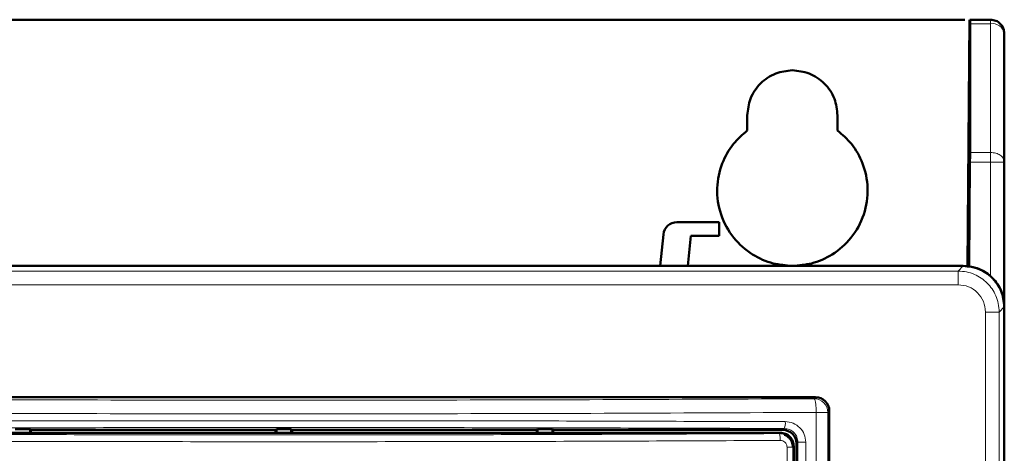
# Model space of a CAD drawing. Header units: millimetres. Extents: x 0 to 840, y 0 to 594.
# Tile 8 of 17: x 199 to 271, y 467 to 499. Entities that reach past the tile are written whole.
import ezdxf

# ---------------------------------------------------------------- set-up
doc = ezdxf.new("R2010")
doc.units = ezdxf.units.MM
doc.header["$LTSCALE"] = 2
doc.linetypes.add('SLD-Сплошная', pattern=[0])

msp = doc.modelspace()

# ---------------------------------------------------------------- linework, layer by layer
at = {"color": 7, "linetype": 'SLD-Сплошная', "lineweight": 50}
for p, q in [((107.655, 498.911), (267.861, 498.911)), ((268.211, 498.911), (268.055, 480.896)), ((268.246, 498.911), (269.758, 498.911)), ((268.25, 489.204), (268.25, 498.618)), ((270.758, 488.497), (270.758, 497.911)), ((251.958, 490.811), (251.958, 491.911)), ((258.558, 491.911), (258.558, 490.811)), ((268.18, 480.881), (268.246, 488.497)), ((270.758, 477.913), (270.758, 488.497)), ((249.908, 484.111), (246.814, 484.111)), ((249.908, 483.111), (249.908, 484.111)), ((245.819, 483.207), (245.591, 480.911)), ((247.601, 480.911), (247.819, 483.111)), ((247.819, 483.111), (249.908, 483.111)), ((267.76, 480.911), (107.756, 480.911)), ((270.758, 477.913), (270.758, 380.411)), ((179.157, 471.311), (256.959, 471.311)), ((257.958, 470.312), (257.958, 445.924)), ((199.5, 468.969), (198.416, 468.969)), ((199.558, 468.911), (199.5, 468.969)), ((199.5, 468.711), (199.5, 468.969)), ((217.458, 468.911), (199.558, 468.911)), ((199.558, 468.911), (199.558, 468.711)), ((217.516, 468.969), (217.458, 468.911)), ((217.458, 468.711), (217.458, 468.911)), ((218.6, 468.969), (217.516, 468.969)), ((217.516, 468.969), (217.516, 468.711)), ((218.658, 468.911), (218.6, 468.969)), ((218.6, 468.711), (218.6, 468.969)), ((236.558, 468.911), (218.658, 468.911)), ((218.658, 468.911), (218.658, 468.711)), ((236.616, 468.969), (236.558, 468.911)), ((236.558, 468.711), (236.558, 468.911)), ((237.7, 468.969), (236.616, 468.969)), ((236.616, 468.969), (236.616, 468.711)), ((237.7, 468.969), (237.758, 468.911)), ((237.7, 468.711), (237.7, 468.969)), ((254.558, 468.911), (237.758, 468.911)), ((237.758, 468.911), (237.758, 468.711)), ((254.359, 468.711), (181.757, 468.711)), ((255.358, 445.841), (255.358, 467.712)), ((255.558, 460.611), (255.558, 467.911))]:
    msp.add_line(p, q, dxfattribs=at)
at = {"color": 8, "linetype": 'SLD-Сплошная', "lineweight": 18}
for p, q in [((268.25, 498.618), (269.758, 498.618)), ((269.758, 498.618), (269.758, 498.911)), ((269.758, 498.618), (269.758, 489.204)), ((268.25, 489.204), (269.758, 489.204)), ((269.758, 489.204), (269.758, 488.497)), ((269.758, 488.497), (268.246, 488.497)), ((269.758, 488.497), (269.758, 480.149)), ((270.758, 488.497), (269.758, 488.497)), ((267.381, 480.533), (108.135, 480.533)), ((267.381, 480.533), (267.76, 480.911)), ((267.381, 479.533), (267.381, 480.533)), ((267.381, 479.533), (108.135, 479.533)), ((269.38, 380.411), (269.38, 477.535)), ((269.38, 477.535), (270.38, 477.535)), ((270.38, 477.535), (270.758, 477.913)), ((270.38, 380.411), (270.38, 477.535)), ((256.959, 471.311), (256.845, 471.197)), ((257.958, 470.312), (257.844, 470.198)), ((257.001, 470.198), (257.001, 459.121)), ((257.844, 470.198), (257.001, 470.198)), ((257.844, 470.198), (257.844, 459.121)), ((254.665, 469.018), (254.558, 468.911)), ((254.291, 468.643), (254.359, 468.711)), ((254.867, 459.121), (254.867, 467.647)), ((255.358, 467.712), (255.293, 467.647)), ((255.293, 459.121), (255.293, 467.647)), ((255.558, 467.911), (255.659, 468.012)), ((256.235, 468.012), (255.659, 468.012)), ((255.659, 468.012), (255.659, 459.121)), ((256.235, 468.012), (256.235, 459.121))]:
    msp.add_line(p, q, dxfattribs=at)
for centre, radius, start, end in [((269.883, 497.734), 0.893, 11.42175, 98.04947), ((256.843, 470.196), 1.001, 0.08169, 89.91831), ((253.778, 469.403), 0.967, 336.50801, 6.79235)]:
    msp.add_arc(centre, radius, start, end, dxfattribs=at)
at = {"color": 7, "linetype": 'SLD-Сплошная', "lineweight": 50}
msp.add_arc((246.814, 483.111), 1, 90, 174.46702, dxfattribs=at)
for centre, major_axis, ratio, start_param, end_param in [((267.756, 477.909), (-2.124, -2.124), 0.998783, 2.356803, 3.926382), ((256.957, 470.31), (0.708, 0.708), 0.998783, 5.498396, 7.067974), ((254.558, 467.911), (0.708, 0.708), 0.999315, 5.49813, 7.068241)]:
    msp.add_ellipse(centre, major_axis=major_axis, ratio=ratio, start_param=start_param, end_param=end_param, dxfattribs=at)
for points, knots in [([(268.246, 498.911), (268.247, 498.907), (268.248, 498.899), (268.25, 498.82), (268.25, 498.698), (268.25, 498.618)], [0, 0, 0, 0, 0.260713, 0.514654, 1, 1, 1, 1]), ([(251.958, 491.911), (252.002, 492.326), (252.071, 492.967), (252.482, 493.736), (252.908, 494.261), (253.433, 494.687), (254.202, 495.098), (254.843, 495.167), (255.258, 495.211)], [0, 0, 0, 0, 0.239447, 0.369675, 0.500006, 0.630232, 0.760561, 1, 1, 1, 1]), ([(255.258, 495.211), (255.673, 495.167), (256.314, 495.098), (257.083, 494.687), (257.608, 494.261), (258.034, 493.736), (258.445, 492.967), (258.514, 492.326), (258.558, 491.911)], [0, 0, 0, 0, 0.239439, 0.369664, 0.499994, 0.630221, 0.760553, 1, 1, 1, 1]), ([(255.259, 480.911), (254.786, 480.947), (253.765, 481.024), (252.246, 481.704), (250.865, 482.918), (249.929, 484.634), (249.648, 486.569), (250.024, 488.368), (250.831, 489.824), (251.601, 490.499), (251.958, 490.811)], [0, 0, 0, 0, 0.103384, 0.223279, 0.357413, 0.499996, 0.642579, 0.776717, 0.896614, 1, 1, 1, 1]), ([(258.558, 490.811), (258.915, 490.499), (259.685, 489.825), (260.492, 488.368), (260.868, 486.569), (260.587, 484.635), (259.651, 482.919), (258.272, 481.705), (256.753, 481.024), (255.732, 480.947), (255.259, 480.911)], [0, 0, 0, 0, 0.103392, 0.223291, 0.357426, 0.500004, 0.642581, 0.776713, 0.89661, 1, 1, 1, 1]), ([(268.246, 488.497), (268.247, 488.63), (268.25, 488.896), (268.25, 489.101), (268.25, 489.204)], [0, 0, 0, 0, 0.500001, 1, 1, 1, 1]), ([(255.358, 467.712), (255.343, 467.843), (255.313, 468.105), (255.082, 468.435), (254.752, 468.666), (254.49, 468.696), (254.359, 468.711)], [0, 0, 0, 0, 0.250043, 0.500005, 0.749965, 1, 1, 1, 1]), ([(254.687, 468.563), (254.783, 468.511), (254.942, 468.425), (255.109, 468.235), (255.215, 468.051), (255.281, 467.852), (255.289, 467.715), (255.293, 467.647)], [0, 0, 0, 0, 0.279421, 0.464359, 0.646061, 0.824587, 1, 1, 1, 1])]:
    msp.add_open_spline(points, degree=3, knots=knots, dxfattribs=at)
for points in [[(269.758, 498.911), (269.889, 498.896), (270.151, 498.866), (270.482, 498.635), (270.713, 498.304), (270.743, 498.042), (270.758, 497.911)], [(270.758, 477.911), (270.713, 478.304), (270.623, 479.09), (269.929, 480.082), (268.937, 480.776), (268.151, 480.866), (267.758, 480.911)]]:
    msp.add_open_spline(points, degree=3, dxfattribs=at)
at = {"color": 8, "linetype": 'SLD-Сплошная', "lineweight": 18}
for points in [[(269.758, 489.204), (269.889, 489.193), (270.151, 489.172), (270.482, 489.009), (270.713, 488.775), (270.743, 488.589), (270.758, 488.497)], [(254.867, 467.647), (254.923, 467.647), (255.036, 467.647), (255.173, 467.647), (255.269, 467.647), (255.285, 467.647), (255.293, 467.647)]]:
    msp.add_open_spline(points, degree=3, dxfattribs=at)
for points, knots in [([(270.38, 477.535), (270.367, 477.743), (270.342, 478.151), (270.095, 478.9), (269.553, 479.706), (268.747, 480.248), (267.998, 480.495), (267.59, 480.52), (267.381, 480.533)], [0, 0, 0, 0, 0.132866, 0.260665, 0.5, 0.739341, 0.867138, 1, 1, 1, 1]), ([(269.38, 477.535), (269.35, 477.798), (269.289, 478.323), (268.826, 478.983), (268.166, 479.443), (267.643, 479.503), (267.381, 479.533)], [0, 0, 0, 0, 0.2515359, 0.5008533, 0.7501639, 1, 1, 1, 1]), ([(256.845, 471.197), (251.701, 471.172), (241.414, 471.122), (225.849, 471.09), (210.267, 471.09), (194.703, 471.122), (184.415, 471.172), (179.271, 471.197)], [0, 0, 0, 0, 0.199987, 0.399991, 0.600003, 0.800011, 1, 1, 1, 1]), ([(257.001, 470.198), (256.998, 470.321), (256.992, 470.577), (256.956, 470.909), (256.904, 471.143), (256.864, 471.18), (256.845, 471.197)], [0, 0, 0, 0, 0.240549, 0.5, 0.759451, 1, 1, 1, 1]), ([(179.115, 470.198), (184.28, 470.173), (194.609, 470.123), (210.236, 470.09), (225.88, 470.09), (241.507, 470.123), (251.836, 470.173), (257.001, 470.198)], [0, 0, 0, 0, 0.200001, 0.4, 0.6, 0.799999, 1, 1, 1, 1]), ([(181.378, 469.518), (187.466, 469.538), (199.643, 469.578), (218.058, 469.593), (236.473, 469.578), (248.65, 469.538), (254.739, 469.518)], [0, 0, 0, 0, 0.250001, 0.5, 0.75, 1, 1, 1, 1]), ([(181.451, 469.018), (187.527, 469.038), (199.68, 469.078), (218.058, 469.094), (236.436, 469.078), (248.589, 469.038), (254.665, 469.018)], [0, 0, 0, 0, 0.25, 0.5, 0.75, 1, 1, 1, 1]), ([(254.665, 469.018), (254.795, 469.002), (255.054, 468.971), (255.334, 468.774), (255.502, 468.565), (255.626, 468.331), (255.646, 468.137), (255.659, 468.012)], [0, 0, 0, 0, 0.250283, 0.500399, 0.635441, 0.763829, 1, 1, 1, 1]), ([(254.739, 469.518), (254.935, 469.494), (255.329, 469.447), (255.823, 469.098), (256.168, 468.602), (256.213, 468.208), (256.235, 468.012)], [0, 0, 0, 0, 0.252003, 0.502911, 0.751781, 1, 1, 1, 1]), ([(254.364, 468.144), (248.337, 468.117), (236.283, 468.065), (218.058, 468.045), (199.833, 468.065), (187.779, 468.117), (181.752, 468.144)], [0, 0, 0, 0, 0.250001, 0.5, 0.749999, 1, 1, 1, 1]), ([(254.291, 468.643), (248.276, 468.617), (236.247, 468.564), (218.058, 468.544), (199.869, 468.564), (187.84, 468.617), (181.825, 468.643)], [0, 0, 0, 0, 0.249999, 0.499996, 0.749995, 1, 1, 1, 1]), ([(254.364, 468.144), (254.362, 468.205), (254.36, 468.333), (254.343, 468.5), (254.319, 468.616), (254.3, 468.635), (254.291, 468.643)], [0, 0, 0, 0, 0.240549, 0.5, 0.759451, 1, 1, 1, 1]), ([(254.291, 468.643), (254.362, 468.64), (254.499, 468.633), (254.626, 468.585), (254.687, 468.563)], [0, 0, 0, 0, 0.524978, 1, 1, 1, 1]), ([(254.867, 467.647), (254.864, 467.683), (254.86, 467.756), (254.824, 467.856), (254.771, 467.946), (254.685, 468.038), (254.55, 468.124), (254.428, 468.137), (254.364, 468.144)], [0, 0, 0, 0, 0.1388665, 0.2755203, 0.4031613, 0.5319486, 0.7556165, 1, 1, 1, 1])]:
    msp.add_open_spline(points, degree=3, knots=knots, dxfattribs=at)

doc.saveas('drawing.dxf')
